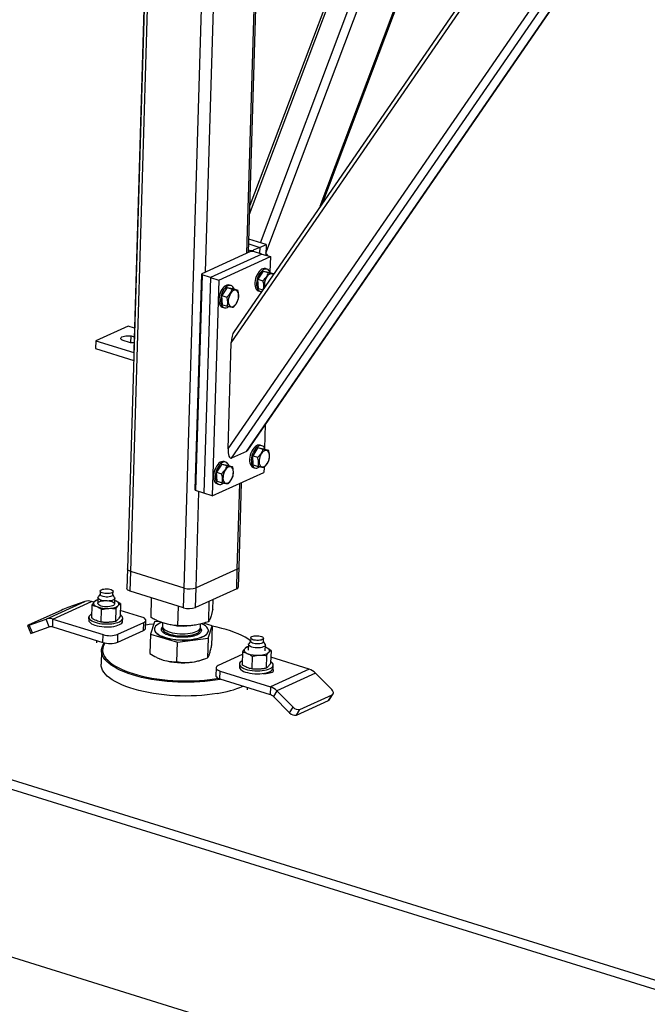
# Model space of a CAD drawing. Header units: millimetres. Extents: x 0 to 841, y 0 to 594.
# Tile 27 of 155: x 384 to 399, y 87 to 110. Entities that reach past the tile are written whole.
import ezdxf

# ---------------------------------------------------------------- set-up
doc = ezdxf.new("R2010")
doc.units = ezdxf.units.MM
doc.layers.add('TRAIT-FORT', color=4, linetype='Continuous', lineweight=25)

msp = doc.modelspace()

# ---------------------------------------------------------------- linework, layer by layer
at = {"layer": 'TRAIT-FORT', "color": 4, "linetype": 'Continuous', "lineweight": 25}
for p, q in [((387.56821, 115.53287), (387.02018, 97.23919)), ((387.09805, 97.17776), (387.64719, 115.5083)), ((387.5614, 115.53498), (387.16818, 102.40909)), ((388.36491, 96.78372), (388.91404, 115.11426)), ((388.86926, 104.266), (389.19166, 115.02792)), ((389.84553, 104.70956), (390.15633, 115.08428)), ((389.88634, 104.72811), (390.19714, 115.10282)), ((389.91345, 105.63296), (393.2159, 114.40373)), ((393.15292, 114.42332), (389.91953, 105.83596)), ((390.16843, 104.95939), (393.67117, 114.26212)), ((390.29693, 104.70947), (393.87044, 114.20014)), ((391.58507, 105.82187), (394.40893, 113.3216)), ((391.64597, 105.91029), (394.43114, 113.30727)), ((389.47669, 102.58743), (396.51593, 112.80819)), ((396.41772, 112.83873), (389.54391, 102.85817)), ((389.40155, 100.07917), (397.87677, 112.38492)), ((389.4853, 99.86127), (397.98614, 112.20423)), ((389.83615, 100.02068), (398.18304, 112.1401)), ((389.86823, 100.051), (398.19391, 112.13963)), ((334.72269, 107.4354), (487.15227, 60.0245)), ((487.69062, 60.07684), (335.26104, 107.48775)), ((389.89235, 104.92851), (390.15062, 104.84818)), ((390.30316, 104.91748), (389.89581, 105.04418)), ((390.15062, 104.84818), (390.30316, 104.91748)), ((390.30316, 104.91748), (390.29553, 104.663)), ((389.93706, 104.75115), (388.77774, 104.22441)), ((390.2051, 104.69113), (388.98476, 104.13667)), ((389.88819, 104.7897), (389.92798, 104.77732)), ((389.92706, 104.7466), (389.92798, 104.77732)), ((389.92798, 104.77732), (389.99807, 104.77887)), ((390.00715, 104.75269), (389.93706, 104.75115)), ((389.99807, 104.77887), (389.99728, 104.75248)), ((390.15062, 104.84818), (389.99807, 104.77887)), ((390.2051, 104.69113), (390.00715, 104.75269)), ((390.15062, 104.84818), (390.14646, 104.70937)), ((390.2051, 104.69113), (390.40305, 104.62956)), ((389.18271, 104.0751), (390.40305, 104.62956)), ((390.40305, 104.62956), (390.39225, 104.26923)), ((388.62472, 99.11653), (388.77774, 104.22441)), ((388.78682, 104.19824), (388.6338, 99.09036)), ((388.77774, 104.22441), (388.78682, 104.19824)), ((388.98476, 104.13667), (388.78682, 104.19824)), ((390.23396, 104.28746), (390.11042, 104.09576)), ((390.23396, 104.28746), (390.35264, 104.25055)), ((390.23396, 104.28746), (390.36921, 104.26142)), ((390.32735, 104.33231), (390.28776, 104.34463)), ((390.36921, 104.26142), (390.48546, 104.22527)), ((388.98476, 104.13667), (388.83174, 99.02879)), ((388.98476, 104.13667), (389.18271, 104.0751)), ((389.18271, 104.0751), (389.02969, 98.96722)), ((389.47311, 103.9442), (389.43352, 103.95651)), ((390.11042, 104.09576), (390.22909, 104.05885)), ((390.12213, 103.87802), (390.11042, 104.09576)), ((389.37972, 103.89934), (389.25618, 103.70764)), ((389.25618, 103.70764), (389.37486, 103.67073)), ((389.2679, 103.48991), (389.25618, 103.70764)), ((389.37972, 103.89934), (389.4984, 103.86243)), ((389.37972, 103.89934), (389.51498, 103.8733)), ((389.51498, 103.8733), (389.63365, 103.83639)), ((390.12213, 103.87802), (390.2244, 103.84622)), ((390.12441, 103.81945), (390.164, 103.80713)), ((334.07304, 103.66824), (486.50262, 56.25733)), ((389.2679, 103.48991), (389.38657, 103.45299)), ((389.27017, 103.43133), (389.30976, 103.41901)), ((387.03614, 102.98314), (386.27342, 102.6366)), ((387.184, 102.93714), (387.03614, 102.98314)), ((386.27342, 102.6366), (386.26786, 102.45086)), ((386.27342, 102.6366), (387.17348, 102.35665)), ((387.09235, 102.59204), (386.89441, 102.65361)), ((387.10317, 102.59054), (387.10796, 102.75064)), ((387.10796, 102.75064), (387.17776, 102.72893)), ((389.40155, 100.07917), (389.47669, 102.58743)), ((386.26786, 102.45086), (387.16792, 102.17091)), ((387.17499, 102.40697), (387.16818, 102.40909)), ((390.28397, 100.65464), (390.26705, 100.09006)), ((389.83615, 100.02068), (389.4853, 99.86127)), ((390.10876, 100.10828), (389.98522, 99.91658)), ((390.10876, 100.10828), (390.22744, 100.07137)), ((390.10876, 100.10828), (390.24402, 100.08225)), ((390.20215, 100.15314), (390.16256, 100.16545)), ((390.24402, 100.08225), (390.36269, 100.04533)), ((389.34791, 99.76502), (389.30833, 99.77733)), ((389.98522, 99.91658), (390.1039, 99.87967)), ((389.99694, 99.69885), (389.98522, 99.91658)), ((389.02969, 98.96722), (390.25003, 99.52168)), ((389.25452, 99.72016), (389.13098, 99.52846)), ((389.13098, 99.52846), (389.24966, 99.49155)), ((389.1427, 99.31073), (389.13098, 99.52846)), ((389.25452, 99.72016), (389.3732, 99.68325)), ((389.25452, 99.72016), (389.38978, 99.69413)), ((389.38978, 99.69413), (389.50846, 99.65721)), ((389.99694, 99.69885), (390.11561, 99.66193)), ((389.99921, 99.64027), (390.0388, 99.62796)), ((390.25353, 99.63874), (390.25003, 99.52168)), ((389.1427, 99.31073), (389.26138, 99.27382)), ((389.66312, 97.27675), (389.7232, 99.28232)), ((388.6338, 99.09036), (388.62472, 99.11653)), ((388.83174, 99.02879), (388.6338, 99.09036)), ((388.6453, 96.78991), (388.71347, 99.06557)), ((389.14498, 99.25215), (389.18456, 99.23984)), ((389.62157, 97.23348), (389.68239, 99.26377)), ((389.02969, 98.96722), (388.83174, 99.02879)), ((387.02018, 97.23919), (387.00627, 96.77484)), ((389.62157, 97.23348), (388.6453, 96.78991)), ((389.60766, 96.76913), (389.62157, 97.23348)), ((389.64921, 96.81239), (389.66312, 97.27675)), ((387.08414, 96.71341), (387.09805, 97.17776)), ((388.36491, 96.78372), (387.09805, 97.17776)), ((386.37467, 96.71381), (386.37223, 96.63255)), ((388.351, 96.31937), (388.36491, 96.78372)), ((388.63139, 96.32556), (388.6453, 96.78991)), ((389.60766, 96.76913), (388.63139, 96.32556)), ((386.32094, 96.50667), (386.28664, 96.5003)), ((386.32246, 96.55735), (386.31836, 96.42037)), ((386.37243, 96.63909), (386.32829, 96.57413)), ((386.6771, 96.62341), (386.67953, 96.70468)), ((386.71747, 96.56247), (386.67729, 96.62996)), ((386.71818, 96.40839), (386.72228, 96.54537)), ((386.74155, 96.48269), (386.72063, 96.49037)), ((386.74155, 96.48269), (386.72065, 96.49104)), ((388.351, 96.31937), (387.08414, 96.71341)), ((387.57934, 96.0853), (387.59341, 96.55501)), ((389.03946, 96.27773), (389.04655, 96.51419)), ((385.44874, 96.25689), (384.68603, 95.91035)), ((385.09698, 96.05055), (386.01223, 96.46639)), ((385.25682, 96.05106), (386.17208, 96.46691)), ((386.01223, 96.46639), (385.61246, 96.32292)), ((386.17894, 96.3813), (386.16992, 96.08021)), ((386.22789, 96.44955), (386.17208, 96.46691)), ((386.40108, 95.97882), (386.4101, 96.27992)), ((386.74896, 96.29753), (386.73994, 95.99644)), ((386.85666, 96.41653), (386.84764, 96.11544)), ((387.35975, 96.0975), (386.85184, 96.25548)), ((388.21372, 95.89247), (388.22766, 96.35773)), ((388.94378, 95.98869), (388.95832, 96.4741)), ((384.69721, 95.90708), (385.09698, 96.05055)), ((385.17134, 95.86507), (385.09698, 96.05055)), ((385.25126, 95.86532), (385.25682, 96.05106)), ((385.25682, 96.05106), (386.4445, 95.68166)), ((386.1085, 96.09434), (386.10641, 96.02469)), ((386.90605, 96.00074), (386.90814, 96.07039)), ((387.45153, 95.83496), (387.4571, 96.02071)), ((384.65746, 95.89522), (384.73182, 95.70974)), ((384.77157, 95.7216), (384.69721, 95.90708)), ((384.77157, 95.7216), (385.17134, 95.86507)), ((385.25126, 95.86532), (386.43893, 95.49592)), ((386.79499, 95.6894), (387.40516, 95.96662)), ((387.39959, 95.78088), (387.40516, 95.96662)), ((387.66331, 95.98344), (387.56763, 95.6944)), ((387.65924, 95.81439), (387.6591, 95.80974)), ((387.76368, 95.99667), (387.66331, 95.98344)), ((387.85265, 95.96299), (387.85023, 95.88222)), ((388.16846, 95.89616), (388.19203, 95.89393)), ((388.40935, 95.88742), (388.42267, 95.88788)), ((388.74658, 95.83712), (388.74983, 95.85527)), ((388.74983, 95.85527), (388.7522, 95.93442)), ((389.02775, 95.88683), (388.81748, 95.95074)), ((388.93207, 95.59779), (389.02775, 95.88683)), ((389.02775, 95.88683), (389.01395, 95.4261)), ((386.43893, 95.49592), (386.4445, 95.68166)), ((386.78942, 95.50365), (387.39959, 95.78088)), ((386.78942, 95.50365), (386.79499, 95.6894)), ((387.56763, 95.6944), (387.55383, 95.23367)), ((387.56763, 95.6944), (388.20201, 95.50157)), ((388.20201, 95.50157), (388.93207, 95.59779)), ((388.93207, 95.59779), (388.91827, 95.13706)), ((388.93166, 95.74572), (388.93628, 95.77148)), ((388.93628, 95.77148), (388.93642, 95.77613)), ((389.93769, 95.60559), (389.93526, 95.52432)), ((390.24012, 95.51519), (390.24255, 95.59645)), ((386.29203, 95.54161), (386.29033, 95.4847)), ((388.18821, 95.04084), (388.20201, 95.50157)), ((389.88396, 95.39845), (389.84967, 95.39208)), ((389.88548, 95.44913), (389.88138, 95.31214)), ((389.93545, 95.53087), (389.89131, 95.46591)), ((390.28049, 95.45425), (390.24032, 95.52174)), ((390.2812, 95.30017), (390.2853, 95.43715)), ((390.30457, 95.37446), (390.28366, 95.38214)), ((390.30457, 95.37446), (390.28368, 95.38281)), ((386.40733, 95.30579), (386.39759, 94.98074)), ((387.77109, 95.116), (387.77909, 95.11261)), ((388.77477, 95.08279), (388.81812, 95.09816)), ((389.74006, 95.20943), (389.17034, 94.95058)), ((389.74197, 95.27308), (389.73295, 94.97199)), ((389.97313, 95.17169), (389.96411, 94.8706)), ((390.31199, 95.18931), (390.30297, 94.88822)), ((390.41969, 95.30831), (390.41067, 95.00722)), ((391.31867, 94.86614), (390.41486, 95.14725)), ((389.11839, 94.8965), (389.11283, 94.71076)), ((389.67152, 94.98612), (389.66944, 94.91647)), ((391.31867, 94.86614), (390.40341, 94.4503)), ((390.46908, 94.89251), (390.47116, 94.96216)), ((389.21017, 94.63396), (389.21574, 94.8197)), ((389.21017, 94.63396), (390.39785, 94.26456)), ((389.21574, 94.8197), (390.40341, 94.4503)), ((390.26515, 94.76437), (390.26533, 94.77047)), ((390.3931, 94.77635), (390.39411, 94.80982)), ((391.47553, 94.76711), (390.56028, 94.35127)), ((391.8594, 94.37991), (391.47553, 94.76711)), ((389.85505, 94.43338), (389.85335, 94.37647)), ((390.40341, 94.4503), (390.39785, 94.26456)), ((390.56028, 94.35127), (390.47628, 94.21504)), ((390.47628, 94.21504), (390.86015, 93.82784)), ((390.56028, 94.35127), (390.94415, 93.96407)), ((391.10439, 93.91402), (391.8671, 94.26055)), ((391.78311, 94.12432), (391.8671, 94.26055)), ((391.80553, 94.14342), (391.88953, 94.27965)), ((390.86015, 93.82784), (390.94415, 93.96407)), ((391.0204, 93.77779), (391.78311, 94.12432)), ((391.0204, 93.77779), (391.10439, 93.91402))]:
    msp.add_line(p, q, dxfattribs=at)
at = {"layer": 'TRAIT-FORT', "color": 4, "linetype": 'Continuous', "lineweight": 25, "flags": 128}
for points in [[(390.28776, 104.34463), (390.28418, 104.34566), (390.25637, 104.34843), (390.22694, 104.34265), (390.19685, 104.32849), (390.16705, 104.3064), (390.1385, 104.27711), (390.11213, 104.24154), (390.08878, 104.20085), (390.0692, 104.15634), (390.05402, 104.10944)], [(390.39919, 104.2521), (390.38899, 104.27589), (390.37104, 104.30274), (390.34906, 104.3221), (390.32377, 104.33334), (390.29596, 104.33612), (390.26653, 104.33033), (390.23644, 104.31617), (390.20664, 104.29409), (390.17809, 104.26479), (390.15172, 104.22923), (390.12837, 104.18854), (390.10879, 104.14403), (390.09361, 104.09713)], [(390.47057, 104.20365), (390.45933, 104.2124), (390.43735, 104.22111), (390.41306, 104.22131), (390.3875, 104.21301), (390.3618, 104.19656), (390.33708, 104.17268), (390.31442, 104.14242), (390.29482, 104.1071), (390.27912, 104.06826), (390.26801, 104.0276), (390.26199, 103.9869), (390.26131, 103.94794)], [(389.43352, 103.95651), (389.42994, 103.95754), (389.40213, 103.96031), (389.37271, 103.95453), (389.34261, 103.94037), (389.31281, 103.91828), (389.28427, 103.88899), (389.2579, 103.85342), (389.23454, 103.81273), (389.21496, 103.76822), (389.19978, 103.72132)], [(389.54495, 103.86398), (389.53475, 103.88777), (389.5168, 103.91462), (389.49483, 103.93398), (389.46953, 103.94523), (389.44172, 103.948), (389.4123, 103.94221), (389.3822, 103.92805), (389.3524, 103.90597), (389.32386, 103.87667), (389.29749, 103.84111), (389.27413, 103.80042), (389.25455, 103.75591), (389.23937, 103.70901)], [(390.05402, 104.10944), (390.04372, 104.06166), (390.03865, 104.01454), (390.03895, 103.96958), (390.04463, 103.92824), (390.05549, 103.89185), (390.0712, 103.86156), (390.09124, 103.83836), (390.11498, 103.823), (390.12441, 103.81945)], [(390.09361, 104.09713), (390.08331, 104.04935), (390.07823, 104.00223), (390.07854, 103.95727), (390.08422, 103.91593), (390.09508, 103.87953), (390.11079, 103.84925), (390.13083, 103.82605), (390.15456, 103.81068), (390.18123, 103.80364), (390.19484, 103.8033)], [(390.26131, 103.94794), (390.266, 103.91241), (390.267, 103.90808)], [(389.19978, 103.72132), (389.18949, 103.67354), (389.18441, 103.62642), (389.18471, 103.58147), (389.19039, 103.54013), (389.20126, 103.50373), (389.21696, 103.47344), (389.23701, 103.45025), (389.26074, 103.43488), (389.27017, 103.43133)], [(389.23937, 103.70901), (389.22907, 103.66123), (389.224, 103.61411), (389.2243, 103.56915), (389.22998, 103.52781), (389.24085, 103.49141), (389.25655, 103.46113), (389.2766, 103.43793), (389.30033, 103.42257), (389.32699, 103.41552), (389.35572, 103.41704), (389.3856, 103.42705), (389.41567, 103.44525), (389.41642, 103.44581)], [(389.40707, 103.55982), (389.41176, 103.52429), (389.42162, 103.49376), (389.43621, 103.46955), (389.45491, 103.45273), (389.47688, 103.44403), (389.50118, 103.44382), (389.52673, 103.45213), (389.55243, 103.46858), (389.57715, 103.49245), (389.59981, 103.52272), (389.61942, 103.55804), (389.63512, 103.59687), (389.64622, 103.63753), (389.65224, 103.67823), (389.65293, 103.7172), (389.64824, 103.75272), (389.63838, 103.78325), (389.62378, 103.80746), (389.60509, 103.82428), (389.58312, 103.83299), (389.55882, 103.83319), (389.53326, 103.82489), (389.50756, 103.80844), (389.48285, 103.78456), (389.46019, 103.7543), (389.44058, 103.71898), (389.42488, 103.68014), (389.41378, 103.63948), (389.40775, 103.59878), (389.40707, 103.55982)], [(386.89441, 102.65361), (386.87551, 102.66782), (386.86539, 102.68302), (386.86456, 102.69844), (386.87305, 102.7133), (386.89044, 102.72685), (386.91585, 102.73839), (386.94798, 102.74735), (386.98522, 102.75327), (387.02567, 102.75585), (387.06729, 102.75495), (387.10796, 102.75064)], [(387.17351, 102.58681), (387.13303, 102.58773), (387.09235, 102.59204)], [(390.16256, 100.16545), (390.15898, 100.16648), (390.13117, 100.16926), (390.10175, 100.16347), (390.07165, 100.14931), (390.04185, 100.12722), (390.01331, 100.09793), (389.98694, 100.06237), (389.96358, 100.02167), (389.944, 99.97716), (389.92882, 99.93027)], [(390.27399, 100.07292), (390.26379, 100.09671), (390.24584, 100.12356), (390.22387, 100.14292), (390.19857, 100.15417), (390.17076, 100.15694), (390.14133, 100.15116), (390.11124, 100.13699), (390.08144, 100.11491), (390.0529, 100.08562), (390.02652, 100.05005), (390.00317, 100.00936), (389.98359, 99.96485), (389.96841, 99.91795)], [(390.13611, 99.76876), (390.1408, 99.73323), (390.15066, 99.7027), (390.16525, 99.67849), (390.18395, 99.66167), (390.20592, 99.65297), (390.23022, 99.65276), (390.25577, 99.66107), (390.28147, 99.67752), (390.30619, 99.7014), (390.32885, 99.73166), (390.34846, 99.76698), (390.36415, 99.80582), (390.37526, 99.84647), (390.38128, 99.88718), (390.38197, 99.92614), (390.37728, 99.96166), (390.36742, 99.9922), (390.35282, 100.0164), (390.33413, 100.03323), (390.31216, 100.04193), (390.28786, 100.04213), (390.2623, 100.03383), (390.2366, 100.01738), (390.21188, 99.9935), (390.18923, 99.96324), (390.16962, 99.92792), (390.15392, 99.88908), (390.14282, 99.84842), (390.13679, 99.80772), (390.13611, 99.76876)], [(389.30833, 99.77733), (389.30474, 99.77836), (389.27693, 99.78114), (389.24751, 99.77535), (389.21741, 99.76119), (389.18762, 99.73911), (389.15907, 99.70981), (389.1327, 99.67425), (389.10935, 99.63355), (389.08977, 99.58904), (389.07458, 99.54215)], [(389.41975, 99.6848), (389.40955, 99.70859), (389.39161, 99.73544), (389.36963, 99.7548), (389.34433, 99.76605), (389.31652, 99.76882), (389.2871, 99.76304), (389.257, 99.74888), (389.2272, 99.72679), (389.19866, 99.6975), (389.17229, 99.66193), (389.14894, 99.62124), (389.12935, 99.57673), (389.11417, 99.52983)], [(389.92882, 99.93027), (389.91852, 99.88249), (389.91345, 99.83536), (389.91375, 99.79041), (389.91943, 99.74907), (389.9303, 99.71267), (389.946, 99.68239), (389.96605, 99.65919), (389.98978, 99.64382), (389.99921, 99.64027)], [(389.96841, 99.91795), (389.95811, 99.87017), (389.95304, 99.82305), (389.95334, 99.77809), (389.95902, 99.73675), (389.96989, 99.70036), (389.98559, 99.67007), (390.00563, 99.64687), (390.02937, 99.63151), (390.05603, 99.62447), (390.08476, 99.62598), (390.11464, 99.63599), (390.14471, 99.65419), (390.14546, 99.65475)], [(389.07458, 99.54215), (389.06429, 99.49437), (389.05921, 99.44724), (389.05952, 99.40229), (389.06519, 99.36095), (389.07606, 99.32455), (389.09177, 99.29427), (389.11181, 99.27107), (389.13554, 99.2557), (389.14498, 99.25215)], [(389.11417, 99.52983), (389.10388, 99.48205), (389.0988, 99.43493), (389.09911, 99.38998), (389.10478, 99.34863), (389.11565, 99.31224), (389.13136, 99.28195), (389.1514, 99.25875), (389.17513, 99.24339), (389.20179, 99.23635), (389.23052, 99.23786), (389.26041, 99.24787), (389.29047, 99.26607), (389.29122, 99.26663)], [(389.28187, 99.38064), (389.28656, 99.34512), (389.29642, 99.31458), (389.31102, 99.29037), (389.32971, 99.27355), (389.35168, 99.26485), (389.37598, 99.26464), (389.40154, 99.27295), (389.42724, 99.2894), (389.45196, 99.31328), (389.47461, 99.34354), (389.49422, 99.37886), (389.50992, 99.4177), (389.52102, 99.45836), (389.52705, 99.49906), (389.52773, 99.53802), (389.52304, 99.57354), (389.51318, 99.60408), (389.49859, 99.62828), (389.47989, 99.64511), (389.45792, 99.65381), (389.43362, 99.65401), (389.40807, 99.64571), (389.38237, 99.62926), (389.35765, 99.60538), (389.33499, 99.57512), (389.31538, 99.5398), (389.29969, 99.50096), (389.28858, 99.4603), (389.28256, 99.4196), (389.28187, 99.38064)], [(387.09805, 97.17776), (387.06951, 97.18843), (387.04674, 97.20083), (387.03064, 97.21447), (387.02182, 97.22883), (387.02018, 97.23919)], [(387.09805, 97.17776), (387.06951, 97.18843), (387.04674, 97.20083), (387.03064, 97.21447), (387.02182, 97.22883), (387.02018, 97.23919)], [(386.49572, 96.76526), (386.53233, 96.76549), (386.56864, 96.76245), (386.60253, 96.75631), (386.63204, 96.74745), (386.65546, 96.73636), (386.67141, 96.72369), (386.67897, 96.71019), (386.67771, 96.69663), (386.6677, 96.6838), (386.64951, 96.67246), (386.62421, 96.66325), (386.59327, 96.65671), (386.55848, 96.65323), (386.52187, 96.653), (386.48556, 96.65604), (386.45167, 96.66217), (386.42216, 96.67104), (386.39875, 96.68213), (386.38279, 96.69479), (386.37523, 96.7083), (386.37649, 96.72186), (386.38651, 96.73468), (386.40469, 96.74603), (386.42999, 96.75524), (386.46093, 96.76177), (386.49572, 96.76526)], [(387.08414, 96.71341), (387.05559, 96.72408), (387.03283, 96.73648), (387.01673, 96.75011), (387.00791, 96.76447), (387.00627, 96.77484)], [(386.55916, 96.34138), (386.51641, 96.34091), (386.47375, 96.34388), (386.43317, 96.35014), (386.39656, 96.35941), (386.36565, 96.37125), (386.34188, 96.38511), (386.32635, 96.40033), (386.31979, 96.41622), (386.32252, 96.43201), (386.3344, 96.44698), (386.35488, 96.46043), (386.38299, 96.47172), (386.41743, 96.48033), (386.45659, 96.48586), (386.49863, 96.48805), (386.54159, 96.48679), (386.58346, 96.48214), (386.62228, 96.47433), (386.65623, 96.46371), (386.68374, 96.45079), (386.70351, 96.43616), (386.71461, 96.42052), (386.71654, 96.40459), (386.70919, 96.38911), (386.69292, 96.37482), (386.66848, 96.36238), (386.63702, 96.35237), (386.6, 96.34525), (386.55916, 96.34138)], [(386.71747, 96.56247), (386.72209, 96.54951), (386.71935, 96.53362), (386.7074, 96.51855), (386.68679, 96.50502), (386.6585, 96.49366), (386.62384, 96.48499), (386.58444, 96.47943), (386.54213, 96.47723), (386.4989, 96.4785), (386.45677, 96.48317), (386.41771, 96.49104), (386.38354, 96.50172), (386.35586, 96.51472), (386.33596, 96.52944), (386.32479, 96.54518), (386.32285, 96.56122), (386.32829, 96.57413)], [(386.55605, 96.57197), (386.51943, 96.57174), (386.48313, 96.57478), (386.44923, 96.58091), (386.41972, 96.58978), (386.39631, 96.60087), (386.38036, 96.61353), (386.37279, 96.62703), (386.37223, 96.63255)], [(386.6771, 96.62341), (386.67528, 96.61537), (386.66526, 96.60254), (386.64708, 96.5912), (386.62178, 96.58199), (386.59083, 96.57545), (386.55605, 96.57197)], [(386.80328, 96.37249), (386.81301, 96.3863), (386.81771, 96.40059), (386.81728, 96.41512), (386.81173, 96.42963), (386.80116, 96.44389), (386.78575, 96.45763), (386.76577, 96.47064), (386.74155, 96.48269)], [(386.23326, 96.45626), (386.22352, 96.44245), (386.21883, 96.42816), (386.21926, 96.41364), (386.22481, 96.39912), (386.23537, 96.38487), (386.25078, 96.37112), (386.27077, 96.35812), (386.29499, 96.34607)], [(386.58, 96.30418), (386.61777, 96.30712), (386.65385, 96.31189), (386.6876, 96.31841), (386.71846, 96.32658), (386.74589, 96.33624), (386.76943, 96.34725), (386.78866, 96.3594), (386.80328, 96.37249)], [(386.10641, 96.02469), (386.1099, 96.00341), (386.1222, 95.98145), (386.14308, 95.96019), (386.17207, 95.9401), (386.20853, 95.92164), (386.25163, 95.9052), (386.30043, 95.89117), (386.35382, 95.87986), (386.41062, 95.87151), (386.46955, 95.86632), (386.5293, 95.8644), (386.58854, 95.86579)], [(386.17266, 96.17145), (386.15109, 96.15807), (386.12831, 96.13821), (386.11402, 96.11711), (386.10853, 96.09523), (386.11198, 96.07306), (386.12428, 96.0511), (386.14516, 96.02984), (386.17416, 96.00975), (386.21061, 95.99129), (386.25372, 95.97486), (386.30252, 95.96083), (386.35591, 95.94951), (386.41271, 95.94117), (386.47164, 95.93597), (386.53139, 95.93405), (386.59063, 95.93544)], [(386.59063, 95.93544), (386.64803, 95.94011), (386.7023, 95.94796), (386.75225, 95.95882), (386.79674, 95.97243), (386.8348, 95.9885), (386.86555, 96.00666), (386.88833, 96.02652), (386.90263, 96.04762), (386.90811, 96.0695), (386.90466, 96.09167), (386.89236, 96.11363), (386.87148, 96.13489), (386.84872, 96.1512)], [(387.40516, 95.96662), (387.43111, 95.98133), (387.44846, 95.99783), (387.45654, 96.0155), (387.45504, 96.03366), (387.44402, 96.05161), (387.42389, 96.06866), (387.39544, 96.08416), (387.35975, 96.0975)], [(384.68603, 95.91035), (384.67283, 95.90419), (384.6635, 95.89948), (384.65839, 95.89639), (384.65771, 95.89504), (384.66148, 95.89549), (384.66955, 95.89771), (384.68161, 95.90163), (384.69721, 95.90708)], [(386.58854, 95.86579), (386.64594, 95.87046), (386.70022, 95.87831), (386.75016, 95.88916), (386.79466, 95.90278), (386.83271, 95.91884), (386.86347, 95.93701), (386.88625, 95.95687), (386.90054, 95.97797), (386.90602, 95.99985), (386.90605, 96.00074)], [(387.64626, 95.93191), (387.53736, 95.9185), (387.45366, 95.9061)], [(387.6591, 95.80974), (387.6601, 95.79365), (387.66887, 95.76561), (387.68648, 95.73792), (387.71266, 95.71097), (387.74705, 95.68514), (387.78918, 95.66079), (387.83844, 95.63827), (387.89415, 95.61788), (387.95553, 95.59992), (388.0217, 95.58463), (388.09176, 95.57223), (388.1647, 95.5629), (388.23951, 95.55677), (388.31514, 95.55392), (388.39052, 95.55439), (388.4646, 95.55818), (388.53633, 95.56523), (388.60472, 95.57545), (388.66879, 95.58868), (388.72766, 95.60475), (388.78049, 95.62343), (388.82654, 95.64446), (388.86517, 95.66754), (388.89584, 95.69234), (388.9181, 95.71853), (388.93166, 95.74572)], [(387.83439, 95.96984), (387.79111, 95.9522), (387.7487, 95.93011), (387.71399, 95.90613), (387.68748, 95.88059), (387.66954, 95.85385), (387.66041, 95.82629), (387.66024, 95.79829), (387.66901, 95.77025), (387.68662, 95.74257), (387.7128, 95.71562), (387.74719, 95.68979), (387.78932, 95.66544), (387.83858, 95.64291), (387.89429, 95.62252), (387.95566, 95.60456), (388.02184, 95.58927), (388.09189, 95.57688), (388.16484, 95.56755), (388.23965, 95.56142), (388.31527, 95.55856), (388.39066, 95.55904), (388.46474, 95.56283), (388.53647, 95.56988), (388.60486, 95.58009), (388.66893, 95.59333), (388.7278, 95.6094), (388.78063, 95.62808), (388.82668, 95.6491), (388.86531, 95.67218), (388.89598, 95.69699), (388.91824, 95.72317), (388.9318, 95.75037), (388.9318, 95.75037)], [(387.85465, 95.85694), (387.85415, 95.85579), (387.84876, 95.83279), (387.85213, 95.80952), (387.86418, 95.78641), (387.88469, 95.76393), (387.91325, 95.74252), (387.94931, 95.72258), (387.99217, 95.70451), (388.041, 95.68865), (388.09483, 95.67533), (388.15263, 95.66478), (388.21327, 95.65723), (388.27557, 95.65282), (388.33831, 95.65164), (388.40029, 95.6537), (388.46028, 95.65896), (388.51712, 95.66734), (388.56971, 95.67865), (388.61702, 95.69269), (388.65813, 95.70917), (388.69224, 95.72778), (388.71868, 95.74816), (388.73695, 95.7699), (388.74669, 95.79259), (388.7477, 95.81579), (388.74391, 95.8303)], [(387.85023, 95.88222), (387.85197, 95.8656), (387.86187, 95.84241), (387.88029, 95.81974), (387.90689, 95.79802), (387.94114, 95.77767), (387.98237, 95.7591), (388.02979, 95.74266), (388.08246, 95.72867), (388.13938, 95.71741), (388.19941, 95.7091), (388.26141, 95.70389), (388.32416, 95.7019), (388.38644, 95.70315), (388.44703, 95.70762), (388.50477, 95.71523), (388.55852, 95.72582), (388.60724, 95.7392), (388.64998, 95.7551), (388.68591, 95.77321), (388.71433, 95.79319), (388.73468, 95.81463), (388.74658, 95.83712)], [(388.9318, 95.75037), (388.93646, 95.7782), (388.93215, 95.80626), (388.91894, 95.83417), (388.89701, 95.86154), (388.86667, 95.88798), (388.82834, 95.91311), (388.78256, 95.93659), (388.77532, 95.93985)], [(389.93562, 95.5366), (389.93402, 95.53783), (389.87272, 95.58085), (389.80384, 95.62241), (389.72771, 95.6623), (389.6447, 95.70033), (389.55519, 95.73633), (389.45961, 95.77012), (389.35842, 95.80154), (389.2521, 95.83044), (389.14117, 95.85669), (389.02754, 95.87988)], [(390.1215, 95.545), (390.08489, 95.54478), (390.04858, 95.54782), (390.01469, 95.55395), (389.98518, 95.56282), (389.96177, 95.5739), (389.94582, 95.58657), (389.93825, 95.60007), (389.93951, 95.61363), (389.94953, 95.62646), (389.96771, 95.6378), (389.99301, 95.64701), (390.02396, 95.65355), (390.05874, 95.65703), (390.09536, 95.65726), (390.13166, 95.65422), (390.16556, 95.64809), (390.19507, 95.63922), (390.21848, 95.62813), (390.23443, 95.61547), (390.24199, 95.60197), (390.24073, 95.58841), (390.23072, 95.57558), (390.21253, 95.56423), (390.18723, 95.55502), (390.15629, 95.54849), (390.1215, 95.545)], [(389.23179, 94.62724), (389.20969, 94.62308), (389.09514, 94.60378), (388.97671, 94.58755), (388.85497, 94.57449), (388.7305, 94.56464), (388.60388, 94.55805), (388.47573, 94.55476), (388.34666, 94.55479), (388.21727, 94.55812), (388.08819, 94.56475), (387.96004, 94.57464), (387.83341, 94.58775), (387.70892, 94.60401), (387.58716, 94.62335), (387.4687, 94.64568), (387.35412, 94.67088), (387.24396, 94.69884), (387.13874, 94.72943), (387.03897, 94.76249), (386.94512, 94.79788), (386.85764, 94.83542), (386.77694, 94.87493), (386.70342, 94.91623), (386.63741, 94.95912), (386.57924, 95.00339), (386.52918, 95.04884), (386.48747, 95.09524), (386.45431, 95.14238), (386.42986, 95.19003), (386.41423, 95.23796), (386.4075, 95.28595), (386.4097, 95.33377), (386.42082, 95.38118), (386.44081, 95.42797), (386.46956, 95.47391), (386.48237, 95.4906)], [(386.48719, 95.48388), (386.46604, 95.44881), (386.44632, 95.40265), (386.43535, 95.35586), (386.43318, 95.30868), (386.43982, 95.26133), (386.45524, 95.21404), (386.47937, 95.16703), (386.51209, 95.12052), (386.55324, 95.07473), (386.60263, 95.02989), (386.66003, 94.98621), (386.72515, 94.94389), (386.7977, 94.90315), (386.87732, 94.86416), (386.96364, 94.82712), (387.05623, 94.79221), (387.15468, 94.75958), (387.25849, 94.7294), (387.36718, 94.70182), (387.48023, 94.67695), (387.59711, 94.65492), (387.71725, 94.63584), (387.84008, 94.61979), (387.96502, 94.60686), (388.09147, 94.5971), (388.21883, 94.59056), (388.34649, 94.58727), (388.47384, 94.58725), (388.60028, 94.59049), (388.7252, 94.59699), (388.84802, 94.60671), (388.96813, 94.6196), (389.08498, 94.63561), (389.1705, 94.64967)], [(389.79628, 95.34804), (389.78654, 95.33423), (389.78185, 95.31994), (389.78228, 95.30541), (389.78783, 95.2909), (389.7984, 95.27665), (389.8138, 95.2629), (389.83379, 95.24989), (389.85801, 95.23785)], [(390.12655, 95.36968), (390.08353, 95.36921), (390.0406, 95.3722), (389.99976, 95.3785), (389.96292, 95.38783), (389.93182, 95.39974), (389.90789, 95.41369), (389.89227, 95.42901), (389.88567, 95.44499), (389.88841, 95.46088), (389.89131, 95.46591)], [(390.24012, 95.51519), (390.2383, 95.50714), (390.22828, 95.49432), (390.2101, 95.48297), (390.1848, 95.47376), (390.15386, 95.46723), (390.11907, 95.46374), (390.08246, 95.46351), (390.04615, 95.46655), (390.01225, 95.47269), (389.98274, 95.48155), (389.95933, 95.49264), (389.94338, 95.50531), (389.93582, 95.51881), (389.93526, 95.52432)], [(390.28049, 95.45425), (390.28298, 95.44932), (390.28491, 95.43328), (390.27752, 95.41771), (390.26115, 95.40333), (390.23655, 95.39081), (390.20489, 95.38074), (390.16764, 95.37358), (390.12655, 95.36968)], [(390.3663, 95.26427), (390.37604, 95.27808), (390.38073, 95.29237), (390.3803, 95.3069), (390.37475, 95.32141), (390.36418, 95.33566), (390.34877, 95.34941), (390.32879, 95.36242), (390.30457, 95.37446)], [(387.77909, 95.11261), (387.80832, 95.10092), (387.86931, 95.08023)], [(390.14302, 95.19596), (390.1808, 95.19889), (390.21687, 95.20366), (390.25062, 95.21019), (390.28148, 95.21835), (390.30891, 95.22802), (390.33245, 95.23902), (390.35169, 95.25118), (390.3663, 95.26427)], [(389.14319, 94.288), (389.02663, 94.27023), (388.90648, 94.25558), (388.7833, 94.24411), (388.65768, 94.23589), (388.53022, 94.23095), (388.40154, 94.22931), (388.27223, 94.23099), (388.14292, 94.23598), (388.01422, 94.24424), (387.88676, 94.25575), (387.76112, 94.27045), (387.63792, 94.28826), (387.51774, 94.3091), (387.40116, 94.33288), (387.28872, 94.35948), (387.18096, 94.38877), (387.07841, 94.42061), (386.98154, 94.45486), (386.89082, 94.49134), (386.80668, 94.52989), (386.72952, 94.57032), (386.65972, 94.61244), (386.59759, 94.65605), (386.54344, 94.70093), (386.49753, 94.74689), (386.46007, 94.79368), (386.43125, 94.84111), (386.4112, 94.88893), (386.40001, 94.93692), (386.39759, 94.98074)], [(389.17034, 94.95058), (389.14438, 94.93588), (389.12703, 94.91937), (389.11895, 94.9017), (389.12045, 94.88354), (389.13147, 94.86559), (389.1516, 94.84854), (389.18005, 94.83305), (389.21574, 94.8197)], [(389.66944, 94.91647), (389.67292, 94.89519), (389.68522, 94.87323), (389.7061, 94.85197), (389.73509, 94.83188), (389.77155, 94.81341), (389.81466, 94.79698), (389.86345, 94.78295), (389.91684, 94.77164), (389.97364, 94.76329), (390.03257, 94.7581), (390.09233, 94.75617), (390.15156, 94.75756), (390.20896, 94.76224), (390.26324, 94.77009), (390.31318, 94.78094), (390.35768, 94.79455), (390.39573, 94.81062), (390.42649, 94.82879), (390.44927, 94.84864), (390.46356, 94.86975), (390.46904, 94.89163), (390.46908, 94.89251)], [(389.73568, 95.06322), (389.71411, 95.04985), (389.69133, 95.02999), (389.67704, 95.00889), (389.67156, 94.98701), (389.675, 94.96484), (389.68731, 94.94288), (389.70819, 94.92162), (389.73718, 94.90153), (389.77364, 94.88306), (389.81674, 94.86663), (389.86554, 94.8526), (389.91893, 94.84129), (389.97573, 94.83294), (390.03466, 94.82775), (390.09441, 94.82583), (390.15365, 94.82722), (390.21105, 94.83189), (390.26533, 94.83974), (390.31527, 94.85059), (390.35976, 94.8642), (390.39782, 94.88027), (390.42858, 94.89844), (390.45136, 94.91829), (390.46565, 94.9394), (390.47113, 94.96128), (390.46768, 94.98345), (390.45538, 95.00541), (390.4345, 95.02667), (390.41174, 95.04297)], [(390.23726, 94.76587), (390.2612, 94.7645), (390.30548, 94.76461), (390.34808, 94.76814), (390.38715, 94.77495), (390.42098, 94.78472), (390.44809, 94.79703), (390.46729, 94.81135), (390.47774, 94.82706), (390.479, 94.84345), (390.471, 94.85982), (390.46293, 94.86841)], [(389.11283, 94.71076), (389.11488, 94.6978), (389.12591, 94.67985), (389.14604, 94.6628), (389.17449, 94.64731), (389.21017, 94.63396)], [(391.8671, 94.26055), (391.88037, 94.26894), (391.8899, 94.28026), (391.89533, 94.29408), (391.89644, 94.30987), (391.8932, 94.32701), (391.88573, 94.34486), (391.87432, 94.36272), (391.8594, 94.37991)], [(391.78311, 94.12432), (391.79637, 94.13271), (391.80553, 94.14342)]]:
    msp.add_lwpolyline(points, dxfattribs=at)
at = {"layer": 'TRAIT-FORT', "color": 4, "linetype": 'Continuous', "lineweight": 25}
for centre, radius, start, end in [((389.60886, 97.28728), 0.05528, 283.295255, 349.017157), ((388.49568, 97.21346), 0.44919, 253.074122, 289.45572), ((389.59494, 96.82292), 0.05528, 283.295255, 349.017157), ((386.3695, 96.30644), 0.20251, 103.906287, 132.28198), ((386.47637, 93.94513), 2.52987, 109.967239, 113.966274), ((386.09292, 96.22924), 0.2505, 71.578741, 108.790309), ((386.5324, 96.97094), 0.66845, 249.196061, 274.083033), ((388.48177, 96.7491), 0.44919, 253.074122, 289.45572), ((385.17767, 95.8134), 0.2505, 71.578741, 108.790309), ((386.1317, 96.0795), 0.03526, 132.892465, 226.203783), ((385.21168, 95.74649), 0.12525, 71.578741, 108.790309), ((387.3837, 95.84813), 0.0691, 283.295255, 349.017157), ((388.35122, 97.57738), 1.69096, 264.598003, 271.970165), ((384.70885, 95.85928), 0.15129, 278.732046, 294.491819), ((386.60797, 96.21882), 0.56149, 253.074122, 289.45572), ((386.6024, 96.03308), 0.56149, 253.074122, 289.45572), ((389.93253, 95.19821), 0.20251, 103.906287, 132.28198), ((388.42244, 96.1139), 1.08965, 276.803668, 288.865354), ((390.09542, 95.86272), 0.66845, 249.196061, 274.083033), ((388.32842, 96.7226), 1.70533, 254.382113, 277.517609), ((391.19706, 94.49974), 0.38606, 43.835515, 71.639001), ((388.76084, 96.79091), 2.53194, 278.685592, 293.192533), ((390.2818, 94.08389), 0.38606, 43.835515, 71.639001), ((390.33704, 94.08135), 0.19303, 43.835515, 71.639001), ((391.06508, 94.06969), 0.16056, 221.135704, 284.173375), ((390.98108, 93.93346), 0.16056, 221.135704, 284.173375)]:
    msp.add_arc(centre, radius, start, end, dxfattribs=at)
for centre, start_param, end_param in [((389.56821, 102.62901), 0.54346077, 1.76172901), ((389.49307, 100.12075), 1.76172901, 3.33252534), ((389.84392, 100.28016), 3.33252534, 3.68505343)]:
    msp.add_ellipse(centre, major_axis=(0.025, 0.26265), ratio=0.33651783, start_param=start_param, end_param=end_param, dxfattribs=at)
for points, knots in [([(390.2962, 104.70753), (390.29638, 104.70733), (390.30908, 104.69304), (390.32193, 104.67364), (390.33281, 104.65454), (390.33498, 104.65073)], [0, 0, 0, 0, 0.01164673, 0.80266207, 1, 1, 1, 1]), ([(390.35264, 104.25055), (390.34625, 104.23256), (390.33335, 104.19619), (390.30444, 104.14536), (390.26903, 104.09918), (390.24249, 104.07237), (390.22909, 104.05885)], [0, 0, 0, 0, 0.26460494, 0.53494775, 0.76534313, 1, 1, 1, 1]), ([(390.35264, 104.25055), (390.36871, 104.24694), (390.40122, 104.23964), (390.4396, 104.23187), (390.4685, 104.22687), (390.48139, 104.2253), (390.48789, 104.22451)], [0, 0, 0, 0, 0.26460494, 0.53494775, 0.76534312, 1, 1, 1, 1]), ([(390.2451, 103.87627), (390.24745, 103.89071), (390.25257, 103.92213), (390.24813, 103.97649), (390.23902, 104.02326), (390.2313, 104.05094), (390.22909, 104.05885)], [0, 0, 0, 0, 0.25871456, 0.56284385, 0.87519131, 1, 1, 1, 1]), ([(389.4984, 103.86243), (389.49202, 103.84444), (389.47911, 103.80807), (389.45021, 103.75724), (389.41479, 103.71106), (389.38825, 103.68425), (389.37486, 103.67073)], [0, 0, 0, 0, 0.26460494, 0.53494775, 0.76534313, 1, 1, 1, 1]), ([(389.4984, 103.86243), (389.51448, 103.85882), (389.54699, 103.85152), (389.58536, 103.84375), (389.61426, 103.83875), (389.62715, 103.83718), (389.63365, 103.83639)], [0, 0, 0, 0, 0.26460494, 0.53494775, 0.76534312, 1, 1, 1, 1]), ([(389.64537, 103.61866), (389.64989, 103.64449), (389.65737, 103.68721), (389.65287, 103.75395), (389.64356, 103.80081), (389.63585, 103.82849), (389.63365, 103.83639)], [0, 0, 0, 0, 0.38554949, 0.63764185, 0.89654625, 1, 1, 1, 1]), ([(389.38657, 103.45299), (389.39109, 103.47883), (389.39857, 103.52155), (389.39408, 103.58829), (389.38476, 103.63514), (389.37706, 103.66282), (389.37486, 103.67073)], [0, 0, 0, 0, 0.38554949, 0.63764185, 0.89654625, 1, 1, 1, 1]), ([(389.52183, 103.42696), (389.53689, 103.44224), (389.56734, 103.47315), (389.60267, 103.52199), (389.62866, 103.5711), (389.63977, 103.60271), (389.64537, 103.61866)], [0, 0, 0, 0, 0.26460494, 0.53494775, 0.76534313, 1, 1, 1, 1]), ([(389.52183, 103.42696), (389.51443, 103.42787), (389.49947, 103.42971), (389.46752, 103.43548), (389.42919, 103.44341), (389.40087, 103.44978), (389.38657, 103.45299)], [0, 0, 0, 0, 0.26460494, 0.53494775, 0.76534313, 1, 1, 1, 1]), ([(390.22744, 100.07137), (390.22106, 100.05338), (390.20815, 100.01701), (390.17925, 99.96618), (390.14383, 99.92), (390.11729, 99.8932), (390.1039, 99.87967)], [0, 0, 0, 0, 0.26460494, 0.53494775, 0.76534313, 1, 1, 1, 1]), ([(390.22744, 100.07137), (390.24352, 100.06776), (390.27603, 100.06046), (390.3144, 100.05269), (390.3433, 100.04769), (390.35619, 100.04612), (390.36269, 100.04533)], [0, 0, 0, 0, 0.26460494, 0.53494775, 0.76534312, 1, 1, 1, 1]), ([(390.37441, 99.8276), (390.37893, 99.85343), (390.38641, 99.89615), (390.38191, 99.96289), (390.3726, 100.00975), (390.36489, 100.03743), (390.36269, 100.04533)], [0, 0, 0, 0, 0.38554949, 0.63764185, 0.89654625, 1, 1, 1, 1]), ([(390.11561, 99.66193), (390.12013, 99.68777), (390.12761, 99.73049), (390.12311, 99.79723), (390.1138, 99.84409), (390.1061, 99.87177), (390.1039, 99.87967)], [0, 0, 0, 0, 0.38554949, 0.63764185, 0.89654625, 1, 1, 1, 1]), ([(390.25087, 99.6359), (390.26593, 99.65119), (390.29638, 99.68209), (390.33171, 99.73093), (390.3577, 99.78004), (390.36881, 99.81165), (390.37441, 99.8276)], [0, 0, 0, 0, 0.26460494, 0.53494775, 0.76534313, 1, 1, 1, 1]), ([(389.3732, 99.68325), (389.36682, 99.66526), (389.35392, 99.6289), (389.32501, 99.57806), (389.28959, 99.53188), (389.26305, 99.50508), (389.24966, 99.49155)], [0, 0, 0, 0, 0.26460494, 0.53494775, 0.76534313, 1, 1, 1, 1]), ([(389.3732, 99.68325), (389.38928, 99.67964), (389.42179, 99.67234), (389.46016, 99.66458), (389.48907, 99.65957), (389.50195, 99.658), (389.50846, 99.65721)], [0, 0, 0, 0, 0.26460494, 0.53494775, 0.76534312, 1, 1, 1, 1]), ([(389.52017, 99.43948), (389.52469, 99.46531), (389.53217, 99.50804), (389.52768, 99.57477), (389.51836, 99.62163), (389.51066, 99.64931), (389.50846, 99.65721)], [0, 0, 0, 0, 0.38554949, 0.63764185, 0.89654625, 1, 1, 1, 1]), ([(390.25087, 99.6359), (390.24347, 99.63681), (390.22851, 99.63865), (390.19656, 99.64442), (390.15823, 99.65235), (390.12991, 99.65872), (390.11561, 99.66193)], [0, 0, 0, 0, 0.26460494, 0.53494775, 0.76534313, 1, 1, 1, 1]), ([(389.26138, 99.27382), (389.2659, 99.29965), (389.27338, 99.34237), (389.26888, 99.40911), (389.25957, 99.45597), (389.25186, 99.48365), (389.24966, 99.49155)], [0, 0, 0, 0, 0.38554949, 0.63764185, 0.89654625, 1, 1, 1, 1]), ([(389.39663, 99.24778), (389.41169, 99.26307), (389.44215, 99.29398), (389.47748, 99.34281), (389.50347, 99.39192), (389.51457, 99.42353), (389.52017, 99.43948)], [0, 0, 0, 0, 0.26460494, 0.53494775, 0.76534313, 1, 1, 1, 1]), ([(389.39663, 99.24778), (389.38923, 99.24869), (389.37427, 99.25053), (389.34232, 99.2563), (389.304, 99.26423), (389.27567, 99.2706), (389.26138, 99.27382)], [0, 0, 0, 0, 0.26460494, 0.53494775, 0.76534313, 1, 1, 1, 1]), ([(386.28664, 96.5003), (386.27789, 96.49486), (386.26032, 96.48393), (386.2423, 96.46551), (386.23326, 96.45626)], [0, 0, 0, 0, 0.49816548, 1, 1, 1, 1]), ([(386.85666, 96.41653), (386.83773, 96.42927), (386.79971, 96.45483), (386.76098, 96.47338), (386.74155, 96.48269)], [0, 0, 0, 0, 0.49816549, 1, 1, 1, 1]), ([(386.23326, 96.45626), (386.22424, 96.44556), (386.20613, 96.42407), (386.18803, 96.3956), (386.17894, 96.3813)], [0, 0, 0, 0, 0.49784375, 1, 1, 1, 1]), ([(386.17894, 96.3813), (386.19814, 96.37731), (386.23668, 96.36929), (386.2755, 96.35383), (386.29499, 96.34607)], [0, 0, 0, 0, 0.49816548, 1, 1, 1, 1]), ([(386.29499, 96.34607), (386.31427, 96.33684), (386.353, 96.3183), (386.39101, 96.29275), (386.4101, 96.27992)], [0, 0, 0, 0, 0.49784375, 1, 1, 1, 1]), ([(386.4101, 96.27992), (386.43819, 96.28574), (386.49456, 96.29743), (386.55145, 96.30193), (386.58, 96.30418)], [0, 0, 0, 0, 0.49816548, 1, 1, 1, 1]), ([(386.58, 96.30418), (386.60827, 96.30489), (386.66507, 96.30632), (386.72092, 96.30047), (386.74896, 96.29753)], [0, 0, 0, 0, 0.49784375, 1, 1, 1, 1]), ([(386.74896, 96.29753), (386.75798, 96.31172), (386.77607, 96.34019), (386.79419, 96.3617), (386.80328, 96.37249)], [0, 0, 0, 0, 0.49816549, 1, 1, 1, 1]), ([(386.80328, 96.37249), (386.81225, 96.38167), (386.83027, 96.4001), (386.84784, 96.41104), (386.85666, 96.41653)], [0, 0, 0, 0, 0.49784375, 1, 1, 1, 1]), ([(389.03946, 96.27773), (389.0328, 96.24934), (389.02019, 96.19558), (389.00202, 96.12906), (388.98618, 96.07945), (388.97174, 96.04191), (388.95792, 96.0119), (388.94865, 95.99668), (388.94378, 95.98869)], [0, 0, 0, 0, 0.20206835, 0.38269984, 0.55531458, 0.69299169, 0.83889419, 1, 1, 1, 1]), ([(386.28504, 96.01406), (386.26576, 96.02329), (386.22703, 96.04183), (386.18901, 96.06738), (386.16992, 96.08021)], [0, 0, 0, 0, 0.49784375, 1, 1, 1, 1]), ([(386.79333, 96.04048), (386.78436, 96.03131), (386.76634, 96.01288), (386.74877, 96.00193), (386.73994, 95.99644)], [0, 0, 0, 0, 0.497843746, 1, 1, 1, 1]), ([(386.84764, 96.11544), (386.83863, 96.10126), (386.82053, 96.07278), (386.80242, 96.05127), (386.79333, 96.04048)], [0, 0, 0, 0, 0.49816548, 1, 1, 1, 1]), ([(388.21372, 95.89247), (388.1711, 95.89625), (388.09039, 95.9034), (387.97207, 95.92647), (387.86734, 95.95637), (387.77048, 95.99255), (387.67672, 96.03406), (387.61285, 96.06766), (387.57934, 96.0853)], [0, 0, 0, 0, 0.20206835, 0.38269984, 0.55531458, 0.69299169, 0.83889419, 1, 1, 1, 1]), ([(386.40108, 95.97882), (386.38188, 95.98282), (386.34335, 95.99083), (386.30452, 96.0063), (386.28504, 96.01406)], [0, 0, 0, 0, 0.49816548, 1, 1, 1, 1]), ([(386.57005, 95.97217), (386.54177, 95.97146), (386.48498, 95.97004), (386.42913, 95.97589), (386.40108, 95.97882)], [0, 0, 0, 0, 0.49784375, 1, 1, 1, 1]), ([(386.73994, 95.99644), (386.71186, 95.99062), (386.65549, 95.97893), (386.5986, 95.97443), (386.57005, 95.97217)], [0, 0, 0, 0, 0.49816548, 1, 1, 1, 1]), ([(388.76918, 95.76188), (388.76416, 95.75144), (388.75382, 95.72994), (388.71692, 95.69956), (388.66318, 95.67164), (388.59273, 95.64833), (388.52347, 95.63401), (388.4641, 95.62605), (388.40431, 95.6206), (388.3292, 95.61807), (388.24026, 95.62134), (388.15327, 95.63053), (388.06849, 95.64602), (387.98933, 95.66806), (387.92139, 95.69586), (387.87786, 95.72262), (387.85219, 95.74525), (387.83339, 95.76786), (387.82045, 95.79603), (387.82451, 95.81798), (387.82648, 95.82863)], [0, 0, 0, 0, 0.0582484, 0.11998585, 0.18428997, 0.24995872, 0.31562747, 0.34781639, 0.38001415, 0.4417516, 0.5, 0.5582484, 0.61998585, 0.68428997, 0.74995872, 0.81562747, 0.84781639, 0.88001415, 0.9417516, 1, 1, 1, 1]), ([(387.82648, 95.82863), (387.83044, 95.83924), (387.83524, 95.85213), (387.8495, 95.86366), (387.85202, 95.86569)], [0, 0, 0, 0, 0.82352518, 1, 1, 1, 1]), ([(388.94378, 95.98869), (388.89478, 95.97317), (388.80197, 95.94378), (388.66586, 95.91312), (388.54534, 95.89532), (388.43384, 95.88728), (388.32588, 95.88589), (388.25232, 95.89021), (388.21372, 95.89247)], [0, 0, 0, 0, 0.20206835, 0.38269984, 0.55531458, 0.69299169, 0.83889419, 1, 1, 1, 1]), ([(388.74639, 95.84076), (388.75016, 95.83648), (388.76362, 95.8212), (388.77501, 95.79447), (388.77109, 95.77253), (388.76918, 95.76188)], [0, 0, 0, 0, 0.16647724, 0.59535758, 1, 1, 1, 1]), ([(388.9644, 95.22455), (388.9725, 95.25164), (388.98889, 95.30643), (389.00554, 95.38592), (389.01395, 95.4261)], [0, 0, 0, 0, 0.49451073, 1, 1, 1, 1]), ([(389.79628, 95.34804), (389.78726, 95.33734), (389.76915, 95.31585), (389.75105, 95.28738), (389.74197, 95.27308)], [0, 0, 0, 0, 0.49784375, 1, 1, 1, 1]), ([(389.84967, 95.39208), (389.84091, 95.38663), (389.82334, 95.3757), (389.80532, 95.35728), (389.79628, 95.34804)], [0, 0, 0, 0, 0.498165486, 1, 1, 1, 1]), ([(390.41969, 95.30831), (390.40075, 95.32104), (390.36274, 95.3466), (390.32401, 95.36515), (390.30457, 95.37446)], [0, 0, 0, 0, 0.49816548, 1, 1, 1, 1]), ([(387.55383, 95.23367), (387.60487, 95.20252), (387.68184, 95.15555), (387.78805, 95.10738), (387.84216, 95.0893), (387.86931, 95.08023)], [0, 0, 0, 0, 0.49525132, 0.7468182, 1, 1, 1, 1]), ([(388.55153, 95.03193), (388.61278, 95.04286), (388.73664, 95.06497), (388.85728, 95.11286), (388.91827, 95.13706)], [0, 0, 0, 0, 0.49451073, 1, 1, 1, 1]), ([(388.91827, 95.13706), (388.92557, 95.14504), (388.93659, 95.15706), (388.95221, 95.18993), (388.96033, 95.21299), (388.9644, 95.22455)], [0, 0, 0, 0, 0.49525132, 0.7468182, 1, 1, 1, 1]), ([(389.74197, 95.27308), (389.76116, 95.26909), (389.7997, 95.26107), (389.83853, 95.24561), (389.85801, 95.23785)], [0, 0, 0, 0, 0.49816549, 1, 1, 1, 1]), ([(389.85801, 95.23785), (389.87729, 95.22862), (389.91602, 95.21008), (389.95404, 95.18452), (389.97313, 95.17169)], [0, 0, 0, 0, 0.497843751, 1, 1, 1, 1]), ([(389.97313, 95.17169), (390.00121, 95.17752), (390.05758, 95.1892), (390.11447, 95.1937), (390.14302, 95.19596)], [0, 0, 0, 0, 0.49816549, 1, 1, 1, 1]), ([(390.14302, 95.19596), (390.17129, 95.19667), (390.22809, 95.19809), (390.28394, 95.19224), (390.31199, 95.18931)], [0, 0, 0, 0, 0.49784375, 1, 1, 1, 1]), ([(390.31199, 95.18931), (390.321, 95.20349), (390.3391, 95.23197), (390.35721, 95.25348), (390.3663, 95.26427)], [0, 0, 0, 0, 0.49816548, 1, 1, 1, 1]), ([(390.3663, 95.26427), (390.37527, 95.27344), (390.39329, 95.29187), (390.41086, 95.30282), (390.41969, 95.30831)], [0, 0, 0, 0, 0.49784375, 1, 1, 1, 1]), ([(387.86931, 95.08023), (387.92254, 95.06695), (388.0302, 95.04009), (388.13515, 95.04059), (388.18821, 95.04084)], [0, 0, 0, 0, 0.49451073, 1, 1, 1, 1]), ([(388.18821, 95.04084), (388.24702, 95.03316), (388.3357, 95.02158), (388.458, 95.02202), (388.52029, 95.02862), (388.55153, 95.03193)], [0, 0, 0, 0, 0.49525132, 0.7468182, 1, 1, 1, 1]), ([(389.84806, 94.90583), (389.82878, 94.91506), (389.79005, 94.9336), (389.75204, 94.95916), (389.73295, 94.97199)], [0, 0, 0, 0, 0.497843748, 1, 1, 1, 1]), ([(389.96411, 94.8706), (389.94491, 94.87459), (389.90637, 94.88261), (389.86755, 94.89807), (389.84806, 94.90583)], [0, 0, 0, 0, 0.49816549, 1, 1, 1, 1]), ([(390.13307, 94.86395), (390.1048, 94.86324), (390.048, 94.86182), (389.99215, 94.86766), (389.96411, 94.8706)], [0, 0, 0, 0, 0.49784375, 1, 1, 1, 1]), ([(390.30297, 94.88822), (390.27488, 94.88239), (390.21851, 94.87071), (390.16162, 94.86621), (390.13307, 94.86395)], [0, 0, 0, 0, 0.49816549, 1, 1, 1, 1]), ([(390.35635, 94.93226), (390.34738, 94.92308), (390.32936, 94.90465), (390.31179, 94.89371), (390.30297, 94.88822)], [0, 0, 0, 0, 0.49784375, 1, 1, 1, 1]), ([(390.41067, 95.00722), (390.40165, 94.99303), (390.38356, 94.96456), (390.36544, 94.94305), (390.35635, 94.93226)], [0, 0, 0, 0, 0.49816549, 1, 1, 1, 1])]:
    msp.add_open_spline(points, degree=3, knots=knots, dxfattribs=at)

doc.saveas('drawing.dxf')
